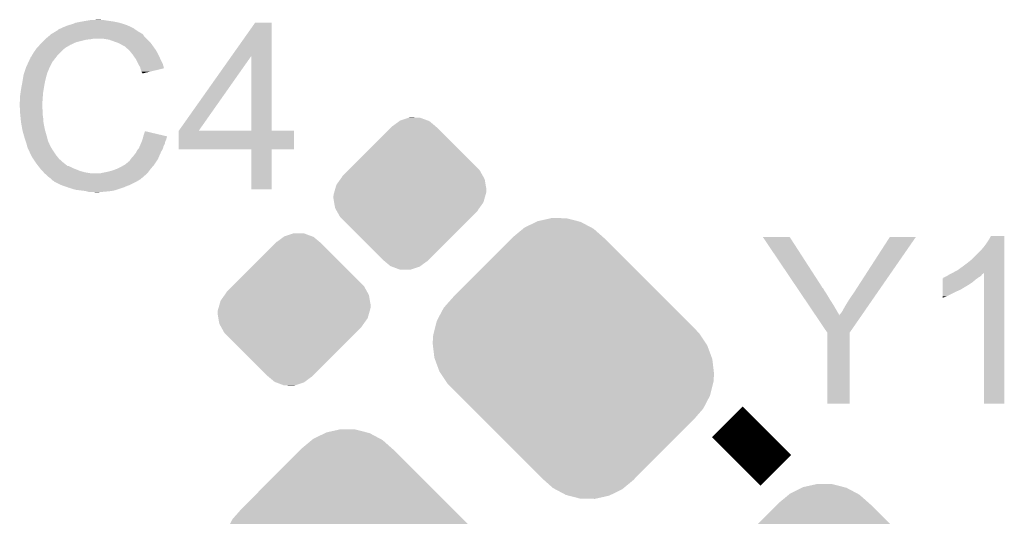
# Model space of a CAD drawing. Extents: x -1.3 to 24.2, y -3.9 to 53.4.
# Tile 42 of 61: x 1.8 to 7.5, y 38.2 to 41.1. Entities that reach past the tile are written whole.
import ezdxf

# ---------------------------------------------------------------- set-up
doc = ezdxf.new("R2010")
doc.units = 0
doc.layers.get('0').update_dxf_attribs({"linetype": 'CONTINUOUS'})
doc.layers.add('UART_I2C_SPI_2_CLICK_V100_GTO', color=14, linetype='CONTINUOUS')
doc.layers.add('UART_I2C_SPI_2_CLICK_V100_GTS', color=12, linetype='CONTINUOUS')

# ---------------------------------------------------------------- blocks, each defined once
blk = doc.blocks.new('CUSTOM_84')
for points in [[(-0.209904, 0.803552), (-0.132196, 0.820952), (0.027346, 0.803552), (-0.04017, 0.820952)], [(-0.132196, 0.820952), (-0.126068, 0.822324), (-0.04017, 0.820952), (-0.126068, 0.822324)], [(-0.353122, 0.71081), (-0.294826, 0.759198), (0.173534, 0.71081), (0.118884, 0.759198)], [(-0.294826, 0.759198), (-0.287016, 0.76568), (0.118884, 0.759198), (0.106688, 0.76568)], [(-0.287016, 0.76568), (-0.21813, 0.799512), (0.106688, 0.76568), (0.043022, 0.799512)], [(-0.21813, 0.799512), (-0.209904, 0.803552), (0.043022, 0.799512), (0.027346, 0.803552)], [(-0.70232, 0.360944), (-0.361018, 0.702246), (0.524508, 0.360944), (0.183206, 0.702246)], [(-0.361018, 0.702246), (-0.360944, 0.70232), (0.183206, 0.702246), (0.183124, 0.70232)], [(-0.360944, 0.70232), (-0.353122, 0.71081), (0.183124, 0.70232), (0.173534, 0.71081)], [(-0.759254, 0.296608), (-0.70232, 0.360944), (0.588844, 0.296608), (0.524508, 0.360944)], [(-0.799552, 0.220734), (-0.759254, 0.296608), (0.664718, 0.220734), (0.588844, 0.296608)], [(-0.81819, 0.14834), (-0.809204, 0.183242), (0.736452, 0.14834), (0.70221, 0.183242)], [(-0.809204, 0.183242), (-0.799552, 0.220734), (0.70221, 0.183242), (0.664718, 0.220734)], [(-0.82423, 0.0889), (-0.82097, 0.137536), (0.776306, 0.0889), (0.743696, 0.137536)], [(-0.82097, 0.137536), (-0.81819, 0.14834), (0.743696, 0.137536), (0.736452, 0.14834)], [(-0.822814, 0.076984), (-0.82423, 0.0889), (0.784294, 0.076984), (0.776306, 0.0889)], [(-0.814104, 0.003588), (-0.822814, 0.076984), (0.81145, 0.003588), (0.784294, 0.076984)], [(-0.811448, -0.003586), (-0.814104, 0.003588), (0.814104, -0.003586), (0.81145, 0.003588)], [(-0.784294, -0.076984), (-0.811448, -0.003586), (0.822816, -0.076984), (0.814104, -0.003586)], [(-0.776304, -0.0889), (-0.784294, -0.076984), (0.82423, -0.0889), (0.822816, -0.076984)], [(-0.745572, -0.134736), (-0.776304, -0.0889), (0.82131, -0.134736), (0.82423, -0.0889)], [(-0.736452, -0.14834), (-0.745572, -0.134736), (0.817912, -0.14834), (0.82131, -0.134736)], [(-0.702226, -0.183226), (-0.736452, -0.14834), (0.809198, -0.183226), (0.817912, -0.14834)], [(-0.667366, -0.218086), (-0.702226, -0.183226), (0.800492, -0.218086), (0.809198, -0.183226)], [(-0.591204, -0.294248), (-0.667366, -0.218086), (0.760742, -0.294248), (0.800492, -0.218086)], [(-0.52646, -0.358992), (-0.591204, -0.294248), (0.704272, -0.358992), (0.760742, -0.294248)], [(-0.183242, -0.70221), (-0.52646, -0.358992), (0.361054, -0.70221), (0.704272, -0.358992)], [(-0.183074, -0.702358), (-0.183242, -0.70221), (0.360906, -0.702358), (0.361054, -0.70221)], [(-0.173488, -0.710848), (-0.183074, -0.702358), (0.353086, -0.710848), (0.360906, -0.702358)], [(-0.118928, -0.75917), (-0.173488, -0.710848), (0.294852, -0.75917), (0.353086, -0.710848)], [(-0.106628, -0.765708), (-0.118928, -0.75917), (0.286974, -0.765708), (0.294852, -0.75917)], [(-0.04307, -0.799496), (-0.106628, -0.765708), (0.218152, -0.799496), (0.286974, -0.765708)], [(-0.02727, -0.80357), (-0.04307, -0.799496), (0.209856, -0.80357), (0.218152, -0.799496)], [(0.040118, -0.820946), (-0.02727, -0.80357), (0.132202, -0.820946), (0.209856, -0.80357)], [(0.126018, -0.82233), (0.040118, -0.820946), (0.126018, -0.82233), (0.132202, -0.820946)]]:
    blk.add_solid(points)
blk = doc.blocks.new('CUSTOM_85')
for points in [[(-0.09984, 0.396188), (-0.062056, 0.424334), (0.147838, 0.396188), (0.114222, 0.424334)], [(-0.062056, 0.424334), (-0.057958, 0.427386), (0.114222, 0.424334), (0.10605, 0.427386)], [(-0.057958, 0.427386), (-0.00452, 0.44521), (0.10605, 0.427386), (0.058318, 0.44521)], [(-0.00452, 0.44521), (-0.001348, 0.446268), (0.058318, 0.44521), (-0.001348, 0.446268)], [(-0.337542, 0.159966), (-0.111486, 0.386022), (0.386034, 0.159966), (0.159978, 0.386022)], [(-0.111486, 0.386022), (-0.10132, 0.396188), (0.159978, 0.386022), (0.147838, 0.396188)], [(-0.10132, 0.396188), (-0.10058, 0.396928), (-0.09984, 0.396188), (-0.10058, 0.396928)], [(-0.396928, 0.10058), (-0.361196, 0.136312), (0.429078, 0.10058), (0.409112, 0.136312)], [(-0.361196, 0.136312), (-0.337542, 0.159966), (0.409112, 0.136312), (0.386034, 0.159966)], [(-0.430808, 0.051232), (-0.40732, 0.084216), (0.44388, 0.051232), (0.43822, 0.084216)], [(-0.40732, 0.084216), (-0.39619, 0.099842), (0.43822, 0.084216), (0.42949, 0.099842)], [(-0.39619, 0.099842), (-0.396928, 0.10058), (0.42949, 0.099842), (0.429078, 0.10058)], [(-0.447254, -0.00613), (-0.44374, 0.006132), (0.443738, -0.00613), (0.447254, 0.006132)], [(-0.44374, 0.006132), (-0.438216, 0.0254), (0.447254, 0.006132), (0.44831, 0.0254)], [(-0.438216, 0.0254), (-0.430808, 0.051232), (0.44831, 0.0254), (0.44388, 0.051232)], [(-0.44831, -0.0254), (-0.447254, -0.00613), (0.438212, -0.0254), (0.443738, -0.00613)], [(-0.443878, -0.05123), (-0.44831, -0.0254), (0.430808, -0.05123), (0.438212, -0.0254)], [(-0.438222, -0.084216), (-0.443878, -0.05123), (0.407314, -0.084216), (0.430808, -0.05123)], [(-0.429492, -0.09984), (-0.438222, -0.084216), (0.396188, -0.09984), (0.407314, -0.084216)], [(-0.429078, -0.10058), (-0.429492, -0.09984), (0.396928, -0.10058), (0.396188, -0.09984)], [(-0.409114, -0.136312), (-0.429078, -0.10058), (0.361196, -0.136312), (0.396928, -0.10058)], [(-0.386012, -0.159988), (-0.409114, -0.136312), (0.33752, -0.159988), (0.361196, -0.136312)], [(-0.159988, -0.386012), (-0.386012, -0.159988), (0.111496, -0.386012), (0.33752, -0.159988)], [(-0.147838, -0.396186), (-0.159988, -0.386012), (0.101322, -0.396186), (0.111496, -0.386012)], [(-0.114234, -0.424326), (-0.147838, -0.396186), (0.062064, -0.424326), (0.099838, -0.396186)], [(0.10058, -0.396928), (0.099838, -0.396186), (0.10058, -0.396928), (0.101322, -0.396186)], [(-0.106024, -0.427392), (-0.114234, -0.424326), (0.05795, -0.427392), (0.062064, -0.424326)], [(-0.05833, -0.445208), (-0.106024, -0.427392), (0.00452, -0.445208), (0.05795, -0.427392)], [(0.001336, -0.44627), (-0.05833, -0.445208), (0.001336, -0.44627), (0.00452, -0.445208)]]:
    blk.add_solid(points)

msp = doc.modelspace()

# ---------------------------------------------------------------- linework, layer by layer
at = {"layer": 'UART_I2C_SPI_2_CLICK_V100_GTO', "const_width": 0.254}
msp.add_lwpolyline([(5.92328, 38.77056), (6.20776, 38.48608)], dxfattribs=at)
at = {"layer": 'UART_I2C_SPI_2_CLICK_V100_GTO'}
for points in [[(2.001534, 41.066726), (2.011682, 41.0718), (2.45668, 41.066726), (2.449574, 41.0718)], [(2.011682, 41.0718), (2.019294, 41.074338), (2.449574, 41.0718), (2.44602, 41.074338)], [(2.019294, 41.074338), (2.0193, 41.07434), (2.44602, 41.074338), (2.446018, 41.07434)], [(2.0193, 41.07434), (2.02946, 41.07942), (2.446018, 41.07434), (2.43586, 41.07942)], [(2.02946, 41.07942), (2.042158, 41.0845), (2.43586, 41.07942), (2.4257, 41.0845)], [(2.042158, 41.0845), (2.054858, 41.08958), (2.4257, 41.0845), (2.41427, 41.08958)], [(2.054858, 41.08958), (2.0701, 41.09466), (2.41427, 41.08958), (2.40284, 41.09466)], [(2.0701, 41.09466), (2.087882, 41.09974), (2.40284, 41.09466), (2.386586, 41.09974)], [(2.087882, 41.09974), (2.105662, 41.10736), (2.386586, 41.09974), (2.362202, 41.10736)], [(2.105662, 41.10736), (2.1463, 41.11498), (2.362202, 41.10736), (2.324098, 41.11498)], [(2.1463, 41.11498), (2.17678, 41.12006), (2.324098, 41.11498), (2.28854, 41.12006)], [(2.17678, 41.12006), (2.19202, 41.1226), (2.28854, 41.12006), (2.273302, 41.1226)], [(2.19202, 41.1226), (2.237738, 41.12514), (2.260602, 41.1226), (2.250442, 41.12514)], [(3.018944, 40.911722), (3.157214, 41.107338), (3.253748, 40.911722), (3.25374, 41.107338)], [(3.157214, 41.107338), (3.15723, 41.10736), (3.25374, 41.107338), (3.15723, 41.10736)], [(1.92786, 41.01084), (1.9304, 41.01338), (2.194562, 41.01084), (2.207258, 41.01338)], [(1.9304, 41.01338), (1.948408, 41.028618), (2.52222, 41.01338), (2.506982, 41.028618)], [(1.948408, 41.028618), (1.957416, 41.03624), (2.506982, 41.028618), (2.5019, 41.03624)], [(1.957416, 41.03624), (1.963422, 41.041322), (2.5019, 41.03624), (2.496818, 41.041322)], [(1.963422, 41.041322), (1.967646, 41.043858), (2.496818, 41.041322), (2.49428, 41.043858)], [(1.967646, 41.043858), (1.971876, 41.046398), (2.49428, 41.043858), (2.489204, 41.046398)], [(1.971876, 41.046398), (1.976102, 41.048934), (2.489204, 41.046398), (2.486666, 41.048934)], [(1.976102, 41.048934), (1.976112, 41.04894), (2.486666, 41.048934), (2.484124, 41.04894)], [(1.976112, 41.04894), (1.997268, 41.06164), (2.484124, 41.04894), (2.4638, 41.06164)], [(1.997268, 41.06164), (2.00152, 41.064192), (2.4638, 41.06164), (2.460228, 41.064192)], [(2.00152, 41.064192), (2.001534, 41.066726), (2.460228, 41.064192), (2.45668, 41.066726)], [(2.301238, 41.0083), (2.270758, 41.01338), (2.5273, 41.0083), (2.52222, 41.01338)], [(1.871724, 40.949878), (1.87706, 40.9575), (2.032, 40.949878), (2.042158, 40.9575)], [(1.87706, 40.9575), (1.877062, 40.957502), (2.042158, 40.9575), (2.04216, 40.957502)], [(1.877062, 40.957502), (1.879366, 40.960038), (2.04216, 40.957502), (2.044698, 40.960038)], [(1.879366, 40.960038), (1.895532, 40.97782), (2.044698, 40.960038), (2.075182, 40.97782)], [(1.895532, 40.97782), (1.90246, 40.98544), (2.075182, 40.97782), (2.09169, 40.98544)], [(1.90246, 40.98544), (1.91008, 40.99306), (2.09169, 40.98544), (2.108198, 40.99306)], [(1.91008, 40.99306), (1.92532, 41.0083), (2.108198, 40.99306), (2.16916, 41.0083)], [(1.92532, 41.0083), (1.92786, 41.01084), (2.16916, 41.0083), (2.194562, 41.01084)], [(2.32918, 40.99814), (2.301238, 41.0083), (2.53746, 40.99814), (2.5273, 41.0083)], [(2.336806, 40.995598), (2.32918, 40.99814), (2.540002, 40.995598), (2.53746, 40.99814)], [(2.352038, 40.99052), (2.336806, 40.995598), (2.544066, 40.99052), (2.540002, 40.995598)], [(2.36728, 40.9829), (2.352038, 40.99052), (2.55016, 40.9829), (2.544066, 40.99052)], [(2.37236, 40.98036), (2.36728, 40.9829), (2.551976, 40.98036), (2.55016, 40.9829)], [(2.385062, 40.97274), (2.37236, 40.98036), (2.557418, 40.97274), (2.551976, 40.98036)], [(2.395216, 40.967662), (2.385062, 40.97274), (2.561046, 40.967662), (2.557418, 40.97274)], [(2.39776, 40.96512), (2.395216, 40.967662), (2.562862, 40.96512), (2.561046, 40.967662)], [(2.417764, 40.94734), (2.39776, 40.96512), (2.575562, 40.94734), (2.562862, 40.96512)], [(1.83896, 40.896544), (1.841504, 40.904162), (1.984308, 40.896544), (1.990234, 40.904162)], [(1.841504, 40.904162), (1.846582, 40.909244), (1.990234, 40.904162), (1.994186, 40.909244)], [(1.846582, 40.909244), (1.85166, 40.919398), (1.994186, 40.909244), (2.002084, 40.919398)], [(1.85166, 40.919398), (1.853182, 40.921938), (2.002084, 40.919398), (2.00406, 40.921938)], [(1.853182, 40.921938), (1.859278, 40.9321), (2.00406, 40.921938), (2.014222, 40.9321)], [(1.859278, 40.9321), (1.871724, 40.949878), (2.014222, 40.9321), (2.032, 40.949878)], [(2.42062, 40.9448), (2.417764, 40.94734), (2.577014, 40.9448), (2.575562, 40.94734)], [(2.432812, 40.92956), (2.42062, 40.9448), (2.58572, 40.92956), (2.577014, 40.9448)], [(2.44094, 40.9194), (2.432812, 40.92956), (2.5908, 40.9194), (2.58572, 40.92956)], [(2.448052, 40.90924), (2.44094, 40.9194), (2.59588, 40.90924), (2.5908, 40.9194)], [(2.458718, 40.894), (2.448052, 40.90924), (2.602654, 40.894), (2.59588, 40.90924)], [(2.710204, 40.474936), (3.018944, 40.911722), (2.827044, 40.474936), (3.134324, 40.911722)], [(3.134338, 40.4749), (3.134324, 40.911722), (3.253762, 40.4749), (3.253748, 40.911722)], [(1.805092, 40.815256), (1.815252, 40.84574), (1.94056, 40.815256), (1.95326, 40.84574)], [(1.815252, 40.84574), (1.8161, 40.84828), (1.95326, 40.84574), (1.95453, 40.84828)], [(1.8161, 40.84828), (1.829246, 40.876218), (1.95453, 40.84828), (1.9685, 40.876218)], [(1.829246, 40.876218), (1.83642, 40.891464), (1.9685, 40.876218), (1.980358, 40.891464)], [(1.83642, 40.891464), (1.836426, 40.894006), (1.980358, 40.891464), (1.982334, 40.894006)], [(1.836426, 40.894006), (1.83896, 40.896544), (1.982334, 40.894006), (1.984308, 40.896544)], [(2.46253, 40.88638), (2.458718, 40.894), (2.60604, 40.88638), (2.602654, 40.894)], [(2.47142, 40.8686), (2.46253, 40.88638), (2.614932, 40.8686), (2.60604, 40.88638)], [(2.472834, 40.866058), (2.47142, 40.8686), (2.616202, 40.866058), (2.614932, 40.8686)], [(2.48412, 40.845742), (2.472834, 40.866058), (2.622276, 40.845742), (2.616202, 40.866058)], [(2.485394, 40.840654), (2.48412, 40.845742), (2.623796, 40.840654), (2.622276, 40.845742)], [(2.486662, 40.83558), (2.485394, 40.840654), (2.602634, 40.83558), (2.623796, 40.840654)], [(1.79705, 40.7797), (1.800436, 40.800018), (1.9304, 40.7797), (1.935478, 40.800018)], [(1.800436, 40.800018), (1.800862, 40.802562), (1.935478, 40.800018), (1.93675, 40.802562)], [(1.800862, 40.802562), (1.801706, 40.805096), (1.93675, 40.802562), (1.938018, 40.805096)], [(1.801706, 40.805096), (1.803398, 40.810174), (1.938018, 40.805096), (1.93802, 40.810174)], [(1.803398, 40.810174), (1.804244, 40.812714), (1.93802, 40.810174), (1.940554, 40.812714)], [(1.804244, 40.812714), (1.805092, 40.815256), (1.940554, 40.812714), (1.94056, 40.815256)], [(2.49174, 40.820342), (2.486662, 40.83558), (2.539084, 40.820342), (2.602634, 40.83558)], [(2.494278, 40.815264), (2.49174, 40.820342), (2.517906, 40.815264), (2.539084, 40.820342)], [(2.496814, 40.812726), (2.494278, 40.815264), (2.50732, 40.812726), (2.517906, 40.815264)], [(2.49682, 40.810208), (2.496814, 40.812726), (2.49682, 40.810208), (2.50732, 40.812726)], [(1.78562, 40.7162), (1.788, 40.7289), (1.918122, 40.7162), (1.92024, 40.7289)], [(1.788, 40.7289), (1.79324, 40.75684), (1.92024, 40.7289), (1.92532, 40.75684)], [(1.79324, 40.75684), (1.79705, 40.7797), (1.92532, 40.75684), (1.9304, 40.7797)], [(1.78054, 40.68064), (1.78308, 40.698422), (1.913888, 40.68064), (1.91516, 40.698422)], [(1.78054, 40.652702), (1.78054, 40.68064), (1.911894, 40.652702), (1.913888, 40.68064)], [(1.78308, 40.698422), (1.78562, 40.7162), (1.91516, 40.698422), (1.918122, 40.7162)], [(1.778, 40.642542), (1.78054, 40.652702), (1.911168, 40.642542), (1.911894, 40.652702)], [(1.778, 40.627302), (1.778, 40.642542), (1.91008, 40.627302), (1.911168, 40.642542)], [(1.778, 40.6273), (1.778, 40.627302), (1.910082, 40.6273), (1.91008, 40.627302)], [(1.779144, 40.604438), (1.778, 40.6273), (1.910082, 40.604438), (1.910082, 40.6273)], [(1.779526, 40.596816), (1.779144, 40.604438), (1.91262, 40.596816), (1.910082, 40.604438)], [(1.78054, 40.5765), (1.779526, 40.596816), (1.91262, 40.5765), (1.91262, 40.596816)], [(1.781304, 40.568878), (1.78054, 40.5765), (1.91262, 40.568878), (1.91262, 40.5765)], [(1.782826, 40.553642), (1.781304, 40.568878), (1.91516, 40.553642), (1.91262, 40.568878)], [(1.78562, 40.525698), (1.782826, 40.553642), (1.91731, 40.525698), (1.91516, 40.553642)], [(1.786518, 40.520618), (1.78562, 40.525698), (1.9177, 40.520618), (1.91731, 40.525698)], [(1.79324, 40.48252), (1.786518, 40.520618), (1.92532, 40.48252), (1.9177, 40.520618)], [(1.79832, 40.4622), (1.79324, 40.48252), (1.931126, 40.4622), (1.92532, 40.48252)], [(1.802676, 40.44696), (1.79832, 40.4622), (1.93548, 40.44696), (1.931126, 40.4622)], [(1.80848, 40.42664), (1.802676, 40.44696), (1.940902, 40.42664), (1.93548, 40.44696)], [(2.500628, 40.434258), (2.501898, 40.439336), (2.639058, 40.434258), (2.641598, 40.439336)], [(2.501898, 40.439336), (2.50253, 40.441862), (2.641598, 40.439336), (2.6416, 40.441862)], [(2.50253, 40.441862), (2.50444, 40.449498), (2.6416, 40.441862), (2.609168, 40.449498)], [(2.50444, 40.449498), (2.51208, 40.472356), (2.609168, 40.449498), (2.51208, 40.472356)], [(2.71018, 40.365702), (2.710182, 40.474878), (3.385798, 40.365702), (3.38582, 40.474878)], [(2.710182, 40.4749), (2.710184, 40.474906), (3.134338, 40.4749), (3.083124, 40.474906)], [(2.710182, 40.474878), (2.710182, 40.4749), (3.38582, 40.474878), (3.253762, 40.4749)], [(2.710184, 40.474906), (2.710204, 40.474936), (3.083124, 40.474906), (2.827044, 40.474936)], [(1.814408, 40.408858), (1.80848, 40.42664), (1.945644, 40.408858), (1.940902, 40.42664)], [(1.815256, 40.406316), (1.814408, 40.408858), (1.948182, 40.406316), (1.945644, 40.408858)], [(1.816948, 40.401238), (1.815256, 40.406316), (1.95072, 40.401238), (1.948182, 40.406316)], [(1.81864, 40.396158), (1.816948, 40.401238), (1.952414, 40.396158), (1.95072, 40.401238)], [(1.819276, 40.39362), (1.81864, 40.396158), (1.95326, 40.39362), (1.952414, 40.396158)], [(1.821182, 40.386), (1.819276, 40.39362), (1.957072, 40.386), (1.95326, 40.39362)], [(1.823722, 40.378382), (1.821182, 40.386), (1.96088, 40.378382), (1.957072, 40.386)], [(1.82626, 40.370762), (1.823722, 40.378382), (1.965644, 40.370762), (1.96088, 40.378382)], [(2.4765, 40.373302), (2.48194, 40.385998), (2.61765, 40.373302), (2.621278, 40.385998)], [(2.48194, 40.385998), (2.488472, 40.401238), (2.621278, 40.385998), (2.628898, 40.401238)], [(2.488472, 40.401238), (2.49174, 40.40886), (2.628898, 40.401238), (2.630422, 40.40886)], [(2.49174, 40.40886), (2.493644, 40.413938), (2.630422, 40.40886), (2.63144, 40.413938)], [(2.493644, 40.413938), (2.497452, 40.424098), (2.63144, 40.413938), (2.63652, 40.424098)], [(2.497452, 40.424098), (2.49936, 40.429182), (2.63652, 40.424098), (2.637788, 40.429182)], [(2.49936, 40.429182), (2.500628, 40.434258), (2.637788, 40.429182), (2.639058, 40.434258)], [(1.8288, 40.36568), (1.82626, 40.370762), (1.968818, 40.36568), (1.965644, 40.370762)], [(1.832386, 40.35806), (1.8288, 40.36568), (1.97358, 40.35806), (1.968818, 40.36568)], [(1.843144, 40.3352), (1.832386, 40.35806), (1.98882, 40.3352), (1.97358, 40.35806)], [(1.84912, 40.3225), (1.843144, 40.3352), (1.99898, 40.3225), (1.98882, 40.3352)], [(1.857588, 40.3098), (1.84912, 40.3225), (2.00914, 40.3098), (1.99898, 40.3225)], [(2.433322, 40.31488), (2.44094, 40.322502), (2.59048, 40.31488), (2.593816, 40.322502)], [(2.44094, 40.322502), (2.44856, 40.33266), (2.593816, 40.322502), (2.59826, 40.33266)], [(2.44856, 40.33266), (2.458722, 40.345362), (2.59826, 40.33266), (2.603818, 40.345362)], [(2.458722, 40.345362), (2.46126, 40.35044), (2.603818, 40.345362), (2.60604, 40.35044)], [(2.46126, 40.35044), (2.46634, 40.3606), (2.60604, 40.35044), (2.611846, 40.3606)], [(2.46634, 40.3606), (2.472432, 40.368218), (2.611846, 40.3606), (2.6162, 40.368218)], [(2.472432, 40.368218), (2.4765, 40.373302), (2.6162, 40.368218), (2.61765, 40.373302)], [(3.134338, 40.36568), (2.71018, 40.365702), (3.385798, 40.36568), (3.385798, 40.365702)], [(3.13434, 40.365658), (3.134338, 40.36568), (3.25374, 40.365658), (3.385798, 40.36568)], [(3.13436, 40.132022), (3.13434, 40.365658), (3.253718, 40.132022), (3.25374, 40.365658)], [(1.871132, 40.289482), (1.857588, 40.3098), (2.031998, 40.289482), (2.00914, 40.3098)], [(1.87452, 40.2844), (1.871132, 40.289482), (2.038352, 40.2844), (2.031998, 40.289482)], [(1.886244, 40.26916), (1.87452, 40.2844), (2.057406, 40.26916), (2.038352, 40.2844)], [(1.886246, 40.269158), (1.886244, 40.26916), (2.062484, 40.269158), (2.057406, 40.26916)], [(1.890152, 40.26408), (1.886246, 40.269158), (2.072642, 40.26408), (2.062484, 40.269158)], [(1.892108, 40.261538), (1.890152, 40.26408), (2.080264, 40.261538), (2.072642, 40.26408)], [(2.346962, 40.251382), (2.377438, 40.26662), (2.54508, 40.251382), (2.558414, 40.26662)], [(2.377438, 40.26662), (2.386324, 40.271698), (2.558414, 40.26662), (2.56286, 40.271698)], [(2.386324, 40.271698), (2.395218, 40.27678), (2.56286, 40.271698), (2.566246, 40.27678)], [(2.395218, 40.27678), (2.40792, 40.28694), (2.566246, 40.27678), (2.57302, 40.28694)], [(2.40792, 40.28694), (2.415544, 40.294562), (2.57302, 40.28694), (2.5781, 40.294562)], [(2.415544, 40.294562), (2.42062, 40.297104), (2.5781, 40.294562), (2.579794, 40.297104)], [(2.42062, 40.297104), (2.4257, 40.30472), (2.579794, 40.297104), (2.584872, 40.30472)], [(2.4257, 40.30472), (2.429508, 40.309798), (2.584872, 40.30472), (2.588258, 40.309798)], [(2.429508, 40.309798), (2.433322, 40.31488), (2.588258, 40.309798), (2.59048, 40.31488)], [(1.896014, 40.25646), (1.892108, 40.261538), (2.08788, 40.25646), (2.080264, 40.261538)], [(1.89992, 40.251382), (1.896014, 40.25646), (2.101422, 40.251382), (2.08788, 40.25646)], [(1.902462, 40.24884), (1.89992, 40.251382), (2.1082, 40.24884), (2.101422, 40.251382)], [(1.91262, 40.23868), (1.902462, 40.24884), (2.133596, 40.23868), (2.1082, 40.24884)], [(1.912622, 40.238678), (1.91262, 40.23868), (2.1336, 40.238678), (2.133596, 40.23868)], [(1.918716, 40.23106), (1.912622, 40.238678), (2.16154, 40.23106), (2.1336, 40.238678)], [(1.922778, 40.225982), (1.918716, 40.23106), (2.19201, 40.225982), (2.16154, 40.23106)], [(1.922782, 40.22598), (1.922778, 40.225982), (2.192022, 40.22598), (2.19201, 40.225982)], [(1.935478, 40.215822), (1.922782, 40.22598), (2.5146, 40.215822), (2.524758, 40.22598)], [(1.935482, 40.21582), (1.935478, 40.215822), (2.5146, 40.21582), (2.5146, 40.215822)], [(1.94564, 40.205662), (1.935482, 40.21582), (2.502986, 40.205662), (2.5146, 40.21582)], [(1.955798, 40.19804), (1.94564, 40.205662), (2.494274, 40.19804), (2.502986, 40.205662)], [(2.252982, 40.22598), (2.26314, 40.22852), (2.524758, 40.22598), (2.527298, 40.22852)], [(2.26314, 40.22852), (2.27584, 40.23106), (2.527298, 40.22852), (2.529838, 40.23106)], [(2.27584, 40.23106), (2.28854, 40.2336), (2.529838, 40.23106), (2.531742, 40.2336)], [(2.28854, 40.2336), (2.31902, 40.241222), (2.531742, 40.2336), (2.537458, 40.241222)], [(2.31902, 40.241222), (2.34696, 40.25138), (2.537458, 40.241222), (2.545078, 40.25138)], [(2.34696, 40.25138), (2.346962, 40.251382), (2.545078, 40.25138), (2.54508, 40.251382)], [(1.955814, 40.198026), (1.955798, 40.19804), (2.491734, 40.198026), (2.494274, 40.19804)], [(1.960882, 40.192958), (1.955814, 40.198026), (2.489194, 40.192958), (2.491734, 40.198026)], [(1.963422, 40.190418), (1.960882, 40.192958), (2.484118, 40.190418), (2.489194, 40.192958)], [(1.968498, 40.185342), (1.963422, 40.190418), (2.476504, 40.185342), (2.484118, 40.190418)], [(1.968502, 40.18534), (1.968498, 40.185342), (2.476502, 40.18534), (2.476504, 40.185342)], [(1.976114, 40.180264), (1.968502, 40.18534), (2.46804, 40.180264), (2.476502, 40.18534)], [(1.978638, 40.18026), (1.976114, 40.180264), (2.468034, 40.18026), (2.46804, 40.180264)], [(1.97866, 40.177734), (1.978638, 40.18026), (2.463822, 40.177734), (2.468034, 40.18026)], [(1.978688, 40.17772), (1.97866, 40.177734), (2.4638, 40.17772), (2.463822, 40.177734)], [(2.0193, 40.1574), (1.978688, 40.17772), (2.42316, 40.1574), (2.4638, 40.17772)], [(2.04089, 40.14978), (2.0193, 40.1574), (2.40284, 40.14978), (2.42316, 40.1574)], [(2.06248, 40.14216), (2.04089, 40.14978), (2.38506, 40.14216), (2.40284, 40.14978)], [(2.103118, 40.12946), (2.06248, 40.14216), (2.346958, 40.12946), (2.38506, 40.14216)], [(2.123438, 40.12692), (2.103118, 40.12946), (2.339338, 40.12692), (2.346958, 40.12946)], [(2.164078, 40.12184), (2.123438, 40.12692), (2.316478, 40.12184), (2.339338, 40.12692)], [(2.172968, 40.1193), (2.164078, 40.12184), (2.29108, 40.1193), (2.316478, 40.12184)], [(2.181856, 40.11676), (2.172968, 40.1193), (2.26314, 40.11676), (2.29108, 40.1193)], [(2.219958, 40.11422), (2.209798, 40.11676), (2.235202, 40.11422), (2.26314, 40.11676)], [(3.253718, 40.132), (3.13436, 40.132022), (3.253718, 40.132), (3.253718, 40.132022)], [(6.131606, 39.85259), (6.1316, 39.852596), (6.289044, 39.85259), (6.1316, 39.852596)], [(6.33023, 39.557956), (6.131606, 39.85259), (6.47954, 39.557956), (6.289044, 39.85259)], [(6.69036, 39.56558), (6.875766, 39.852564), (6.829474, 39.56558), (7.028156, 39.852564)], [(6.875766, 39.852564), (6.87579, 39.8526), (7.028156, 39.852564), (6.87579, 39.8526)], [(7.42188, 39.789098), (7.43966, 39.81196), (7.546338, 39.789098), (7.546338, 39.81196)], [(7.43966, 39.81196), (7.454898, 39.834818), (7.546338, 39.81196), (7.546338, 39.834818)], [(7.454898, 39.834818), (7.4676, 39.857658), (7.546338, 39.834818), (7.54634, 39.857658)], [(7.4676, 39.857658), (7.467614, 39.85768), (7.54634, 39.857658), (7.467614, 39.85768)], [(7.360918, 39.725598), (7.4041, 39.76878), (7.546336, 39.725598), (7.546338, 39.76878)], [(7.4041, 39.76878), (7.42188, 39.789098), (7.546338, 39.76878), (7.546338, 39.789098)], [(7.3025, 39.67988), (7.33298, 39.70274), (7.546336, 39.67988), (7.546336, 39.70274)], [(7.33298, 39.70274), (7.360918, 39.725598), (7.546336, 39.70274), (7.546336, 39.725598)], [(7.211062, 39.624002), (7.221222, 39.63162), (7.409178, 39.624002), (7.414894, 39.63162)], [(7.221222, 39.63162), (7.226296, 39.634158), (7.414894, 39.63162), (7.416798, 39.634158)], [(7.226296, 39.634158), (7.23646, 39.63924), (7.416798, 39.634158), (7.42442, 39.63924)], [(7.23646, 39.63924), (7.241468, 39.641744), (7.42442, 39.63924), (7.426922, 39.641744)], [(7.241468, 39.641744), (7.24662, 39.64432), (7.546334, 39.641744), (7.546334, 39.64432)], [(7.24662, 39.64432), (7.274562, 39.65956), (7.546334, 39.64432), (7.546334, 39.65956)], [(7.274562, 39.65956), (7.3025, 39.67988), (7.546334, 39.65956), (7.546336, 39.67988)], [(7.42696, 38.877262), (7.426922, 39.641744), (7.546318, 38.877262), (7.546334, 39.641744)], [(7.18567, 39.55796), (7.185674, 39.5732), (7.312656, 39.55796), (7.338062, 39.5732)], [(7.185674, 39.5732), (7.185676, 39.58844), (7.338062, 39.5732), (7.36092, 39.58844)], [(7.185676, 39.58844), (7.18568, 39.60368), (7.36092, 39.58844), (7.3787, 39.60368)], [(7.18568, 39.60368), (7.185682, 39.6113), (7.3787, 39.60368), (7.389366, 39.6113)], [(7.185682, 39.6113), (7.188206, 39.611314), (7.389366, 39.6113), (7.389384, 39.611314)], [(7.188206, 39.611314), (7.190754, 39.61638), (7.389384, 39.611314), (7.396476, 39.61638)], [(7.190754, 39.61638), (7.19329, 39.616382), (7.396476, 39.61638), (7.39648, 39.616382)], [(7.19329, 39.616382), (7.195826, 39.616384), (7.39648, 39.616382), (7.396482, 39.616384)], [(7.195826, 39.616384), (7.20344, 39.62146), (7.396482, 39.616384), (7.404944, 39.62146)], [(7.20344, 39.62146), (7.21105, 39.623998), (7.404944, 39.62146), (7.409176, 39.623998)], [(7.21105, 39.623998), (7.211062, 39.624002), (7.409176, 39.623998), (7.409178, 39.624002)], [(6.331944, 39.555414), (6.33023, 39.557956), (6.479554, 39.555414), (6.47954, 39.557956)], [(6.333656, 39.552874), (6.331944, 39.555414), (6.484622, 39.552874), (6.479554, 39.555414)], [(6.340502, 39.542718), (6.333656, 39.552874), (6.489702, 39.542718), (6.484622, 39.552874)], [(6.350776, 39.52748), (6.340502, 39.542718), (6.49986, 39.52748), (6.489702, 39.542718)], [(6.364474, 39.50716), (6.350776, 39.52748), (6.51256, 39.50716), (6.49986, 39.52748)], [(6.64464, 39.497), (6.6675, 39.53002), (6.781996, 39.497), (6.804856, 39.53002)], [(6.6675, 39.53002), (6.69036, 39.56558), (6.804856, 39.53002), (6.829474, 39.56558)], [(7.18566, 39.50462), (7.185666, 39.5351), (7.208518, 39.50462), (7.26948, 39.5351)], [(7.185666, 39.5351), (7.185668, 39.54272), (7.26948, 39.5351), (7.287258, 39.54272)], [(7.185668, 39.54272), (7.18567, 39.55034), (7.287258, 39.54272), (7.299962, 39.55034)], [(7.18567, 39.557938), (7.18567, 39.55796), (7.31012, 39.557938), (7.312656, 39.55796)], [(7.18567, 39.555414), (7.18567, 39.557938), (7.310106, 39.555414), (7.31012, 39.557938)], [(7.18567, 39.55034), (7.18567, 39.555414), (7.299962, 39.55034), (7.310106, 39.555414)], [(6.381598, 39.48176), (6.364474, 39.50716), (6.5278, 39.48176), (6.51256, 39.50716)], [(6.400432, 39.45382), (6.381598, 39.48176), (6.54558, 39.45382), (6.5278, 39.48176)], [(6.61162, 39.44366), (6.62686, 39.46906), (6.745068, 39.44366), (6.762654, 39.46906)], [(6.62686, 39.46906), (6.64464, 39.497), (6.762654, 39.46906), (6.781996, 39.497)], [(7.18566, 39.49703), (7.18566, 39.50462), (7.18566, 39.49703), (7.208518, 39.50462)], [(6.441472, 39.392942), (6.400432, 39.45382), (6.58114, 39.392942), (6.54558, 39.45382)], [(6.58114, 39.392942), (6.581146, 39.397946), (6.709956, 39.392942), (6.71342, 39.397946)], [(6.581146, 39.397946), (6.58876, 39.40556), (6.71342, 39.397946), (6.718692, 39.40556)], [(6.58876, 39.40556), (6.598918, 39.420798), (6.718692, 39.40556), (6.729242, 39.420798)], [(6.598918, 39.420798), (6.61162, 39.44366), (6.729242, 39.420798), (6.745068, 39.44366)], [(6.510016, 39.291266), (6.441472, 39.392942), (6.639566, 39.291266), (6.709956, 39.392942)], [(6.510018, 39.291256), (6.510016, 39.291266), (6.63956, 39.291256), (6.639566, 39.291266)], [(6.51002, 38.877262), (6.510018, 39.291256), (6.639538, 38.877262), (6.63956, 39.291256)], [(6.639538, 38.87724), (6.51002, 38.877262), (6.639538, 38.87724), (6.639538, 38.877262)], [(7.546318, 38.87724), (7.42696, 38.877262), (7.546318, 38.87724), (7.546318, 38.877262)]]:
    msp.add_solid(points, dxfattribs=at)

# ---------------------------------------------------------------- block references
at = {"layer": 'UART_I2C_SPI_2_CLICK_V100_GTS'}
for name, p in [('CUSTOM_85', (4.064, 40.1066)), ('CUSTOM_84', (5.02158, 39.1414)), ('CUSTOM_85', (3.38582, 39.42842)), ('CUSTOM_84', (3.7846, 37.90442)), ('CUSTOM_84', (6.5786, 37.58438))]:
    msp.add_blockref(name, p, dxfattribs=at)

doc.saveas('drawing.dxf')
